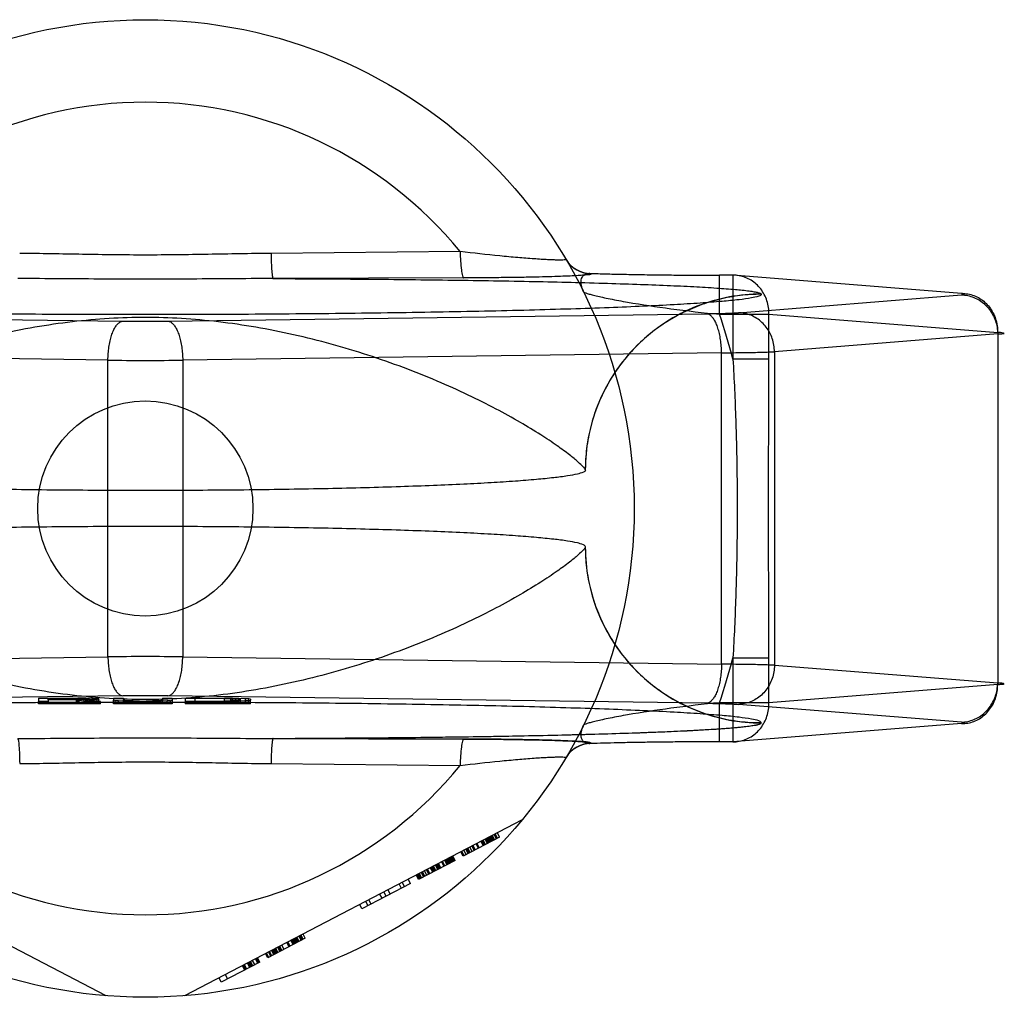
# Model space of a CAD drawing. Header units: millimetres. Extents: x 0 to 297, y 0 to 210.
# Tile 4 of 24: x 98.26 to 99.69, y 90.05 to 91.47. Entities that reach past the tile are written whole.
import ezdxf

# ---------------------------------------------------------------- set-up
doc = ezdxf.new("R2010")
doc.units = ezdxf.units.MM
doc.header["$LTSCALE"] = 16.335
doc.layers.get('0').update_dxf_attribs({"linetype": 'CONTINUOUS'})
doc.layers.add('001-M31079-X02', color=7, linetype='CONTINUOUS')

msp = doc.modelspace()

# ---------------------------------------------------------------- linework, layer by layer
at = {"color": 7, "linetype": 'Continuous'}
msp.add_circle((98.4458, 90.7591), 0.1556, dxfattribs=at)
at = {"layer": '001-M31079-X02', "color": 9, "linetype": 'Continuous'}
for p, q in [((98.9012, 91.1309), (98.6276, 91.1282)), ((99.0905, 91.0993), (99.0908, 91.0986)), ((99.2765, 91.0401), (99.2765, 91.0966)), ((99.2957, 91.0966), (99.2765, 91.0966)), ((99.2957, 91.0966), (99.2957, 90.9752)), ((99.6264, 91.0703), (99.2957, 91.0966)), ((98.9064, 91.0927), (98.6305, 91.0917)), ((99.3036, 91.0424), (99.6264, 91.0681)), ((99.3368, 91.069), (99.3368, 91.0693)), ((97.634, 91.0409), (98.4134, 91.0302)), ((98.4783, 91.0302), (99.2577, 91.0409)), ((99.2765, 91.0401), (99.3479, 91.0401)), ((99.3479, 90.9752), (99.3479, 91.0401)), ((99.3479, 91.0401), (99.6787, 91.0137)), ((99.6787, 91.0116), (99.3559, 90.9859)), ((99.6787, 91.0137), (99.6787, 90.5045)), ((98.3917, 90.9737), (97.6124, 90.9843)), ((99.2793, 90.9843), (98.5, 90.9737)), ((99.2793, 90.5339), (99.2793, 90.9843)), ((99.3559, 90.9859), (99.3559, 90.5324)), ((98.3917, 90.5445), (98.3917, 90.9737)), ((98.5, 90.9737), (98.5, 90.5445)), ((99.3479, 90.9752), (99.2957, 90.9752)), ((97.6124, 90.5339), (98.3917, 90.5445)), ((98.5, 90.5445), (99.2793, 90.5339)), ((99.2957, 90.543), (99.2957, 90.4216)), ((99.2957, 90.543), (99.3479, 90.543)), ((99.3479, 90.4782), (99.3479, 90.543)), ((99.3559, 90.5324), (99.6787, 90.5067)), ((99.6787, 90.5045), (99.3479, 90.4782)), ((99.2765, 90.4216), (99.2765, 90.4782)), ((99.3479, 90.4782), (99.2765, 90.4782)), ((98.6276, 90.39), (98.9012, 90.3874))]:
    msp.add_line(p, q, dxfattribs=at)
at = {"layer": '001-M31079-X02', "color": 7, "linetype": 'Continuous'}
for p, q in [((99.0823, 90.8145), (99.0822, 90.8149)), ((99.0822, 90.7034), (99.0823, 90.7037)), ((98.4134, 90.488), (97.634, 90.4773)), ((98.2914, 90.4847), (98.2914, 90.4801)), ((98.2914, 90.4847), (98.348, 90.4847)), ((98.3055, 90.4821), (98.3055, 90.4842)), ((98.3503, 90.4842), (98.3055, 90.4842)), ((98.3055, 90.4827), (98.3503, 90.4827)), ((98.3055, 90.4821), (98.3055, 90.4801)), ((98.3456, 90.4821), (98.3055, 90.4821)), ((98.3456, 90.4821), (98.3456, 90.4763)), ((98.3456, 90.4821), (98.3645, 90.4801)), ((98.348, 90.4763), (98.348, 90.4847)), ((98.348, 90.4847), (98.3598, 90.4847)), ((98.3598, 90.4846), (98.348, 90.4847)), ((98.3503, 90.4763), (98.3503, 90.4842)), ((98.3503, 90.4842), (98.3574, 90.4841)), ((98.3574, 90.4828), (98.3503, 90.4827)), ((98.3574, 90.4763), (98.3574, 90.4842)), ((98.3574, 90.4841), (98.3621, 90.4839)), ((98.3621, 90.483), (98.3574, 90.4828)), ((98.3598, 90.4763), (98.3598, 90.4846)), ((98.3692, 90.4843), (98.3598, 90.4846)), ((98.3598, 90.4823), (98.3692, 90.4825)), ((98.3692, 90.4824), (98.3598, 90.4824)), ((98.381, 90.4801), (98.3598, 90.4823)), ((98.3621, 90.4763), (98.3621, 90.484)), ((98.3621, 90.4839), (98.3645, 90.4836)), ((98.3645, 90.4833), (98.3621, 90.483)), ((98.3645, 90.4763), (98.3645, 90.4836)), ((98.3692, 90.4763), (98.3692, 90.4843)), ((98.3763, 90.4839), (98.3692, 90.4843)), ((98.3763, 90.4829), (98.3692, 90.4825)), ((98.3763, 90.4763), (98.3763, 90.4839)), ((98.3786, 90.4836), (98.3763, 90.4839)), ((98.3786, 90.4832), (98.3763, 90.4829)), ((98.3786, 90.4836), (98.3786, 90.4832)), ((98.3786, 90.4763), (98.3786, 90.4832)), ((98.3998, 90.4847), (98.3998, 90.4816)), ((98.3998, 90.4847), (98.414, 90.4847)), ((98.3998, 90.4763), (98.3998, 90.4816)), ((98.3998, 90.4816), (98.4022, 90.4811)), ((98.4022, 90.4763), (98.4022, 90.4811)), ((98.4069, 90.4807), (98.4022, 90.4811)), ((98.4069, 90.4763), (98.4069, 90.4807)), ((98.4163, 90.4803), (98.4069, 90.4807)), ((98.414, 90.4847), (98.414, 90.4816)), ((98.414, 90.4763), (98.414, 90.4816)), ((98.4163, 90.4812), (98.414, 90.4816)), ((98.4163, 90.4763), (98.4163, 90.4812)), ((98.421, 90.4809), (98.4163, 90.4812)), ((98.4281, 90.4807), (98.421, 90.4809)), ((98.421, 90.4763), (98.421, 90.4808)), ((98.421, 90.4808), (98.4281, 90.4808)), ((98.4281, 90.4763), (98.4281, 90.4807)), ((98.4281, 90.4807), (98.4375, 90.4807)), ((98.4375, 90.4806), (98.4281, 90.4807)), ((98.4375, 90.4763), (98.4375, 90.4806)), ((98.4375, 90.4806), (98.447, 90.4806)), ((98.447, 90.4763), (98.447, 90.4807)), ((98.4564, 90.4807), (98.447, 90.4806)), ((98.447, 90.4807), (98.4564, 90.4807)), ((98.4635, 90.4809), (98.4564, 90.4807)), ((98.4564, 90.4763), (98.4564, 90.4808)), ((98.4564, 90.4808), (98.4635, 90.4808)), ((98.4682, 90.4812), (98.4635, 90.4809)), ((98.4635, 90.4763), (98.4635, 90.4809)), ((98.4705, 90.4816), (98.4682, 90.4812)), ((98.4682, 90.4763), (98.4682, 90.4812)), ((98.4776, 90.4807), (98.4682, 90.4803)), ((98.4705, 90.4847), (98.4705, 90.4816)), ((98.4705, 90.4847), (98.4847, 90.4847)), ((98.4705, 90.4763), (98.4705, 90.4816)), ((98.4823, 90.4811), (98.4776, 90.4807)), ((98.4776, 90.4763), (98.4776, 90.4807)), ((99.2577, 90.4773), (98.4783, 90.488)), ((98.4823, 90.4811), (98.4847, 90.4816)), ((98.4823, 90.4763), (98.4823, 90.4811)), ((98.4847, 90.4847), (98.4847, 90.4816)), ((98.4847, 90.4816), (98.4847, 90.4763)), ((98.5035, 90.4847), (98.5035, 90.4801)), ((98.5035, 90.4847), (98.5601, 90.4847)), ((98.5177, 90.4763), (98.5177, 90.4841)), ((98.5601, 90.4841), (98.5177, 90.4841)), ((98.5177, 90.4806), (98.5601, 90.4806)), ((98.5601, 90.4763), (98.5601, 90.4847)), ((98.5601, 90.4847), (98.5719, 90.4847)), ((98.5719, 90.4846), (98.5601, 90.4847)), ((98.5601, 90.4841), (98.5695, 90.484)), ((98.5695, 90.4807), (98.5601, 90.4806)), ((98.5695, 90.4763), (98.5695, 90.4841)), ((98.5695, 90.484), (98.5766, 90.4838)), ((98.5766, 90.4809), (98.5695, 90.4807)), ((98.5813, 90.4844), (98.5719, 90.4846)), ((98.5719, 90.4763), (98.5719, 90.4845)), ((98.5719, 90.4845), (98.5813, 90.4845)), ((98.5766, 90.4763), (98.5766, 90.4839)), ((98.5766, 90.4838), (98.5813, 90.4835)), ((98.5813, 90.4812), (98.5766, 90.4809)), ((98.5813, 90.4763), (98.5813, 90.4844)), ((98.5908, 90.484), (98.5813, 90.4844)), ((98.5813, 90.4835), (98.5837, 90.4831)), ((98.5837, 90.4816), (98.5813, 90.4812)), ((98.5908, 90.4807), (98.5813, 90.4803)), ((98.5837, 90.4763), (98.5837, 90.4831)), ((98.5908, 90.4763), (98.5908, 90.484)), ((98.5955, 90.4836), (98.5908, 90.484)), ((98.5955, 90.4811), (98.5908, 90.4807)), ((98.5955, 90.4763), (98.5955, 90.4836)), ((98.5978, 90.4831), (98.5955, 90.4836)), ((98.5955, 90.4811), (98.5978, 90.4816)), ((98.5978, 90.4831), (98.5978, 90.4816)), ((98.5978, 90.4763), (98.5978, 90.4816)), ((98.2914, 90.4763), (98.2914, 90.4801)), ((98.3055, 90.4801), (98.2914, 90.4801)), ((98.381, 90.4763), (98.2914, 90.4763)), ((98.3055, 90.4801), (98.3055, 90.4763)), ((98.381, 90.4801), (98.3645, 90.4801)), ((98.381, 90.4763), (98.381, 90.4801)), ((98.4847, 90.4763), (98.3998, 90.4763)), ((98.4163, 90.4803), (98.4258, 90.4802)), ((98.4258, 90.4802), (98.4163, 90.4802)), ((98.4258, 90.4763), (98.4258, 90.4802)), ((98.4258, 90.4802), (98.4375, 90.4801)), ((98.4375, 90.4801), (98.4258, 90.4801)), ((98.447, 90.4801), (98.4375, 90.4801)), ((98.447, 90.4801), (98.4588, 90.4802)), ((98.4588, 90.4801), (98.447, 90.4801)), ((98.4588, 90.4802), (98.4682, 90.4803)), ((98.4682, 90.4802), (98.4588, 90.4802)), ((98.4588, 90.4763), (98.4588, 90.4801)), ((98.5035, 90.4801), (98.5035, 90.4763)), ((98.5601, 90.4801), (98.5035, 90.4801)), ((98.5978, 90.4763), (98.5035, 90.4763)), ((98.5601, 90.4801), (98.5719, 90.4802)), ((98.5719, 90.4801), (98.5601, 90.4801)), ((98.5719, 90.4802), (98.5813, 90.4803)), ((98.5813, 90.4802), (98.5719, 90.4802)), ((99.6264, 90.4501), (99.3036, 90.4758)), ((99.6264, 90.448), (99.2957, 90.4216)), ((99.3368, 90.4489), (99.3368, 90.4493)), ((99.3368, 90.4489), (99.3368, 90.4493)), ((98.6305, 90.4265), (98.9064, 90.4256)), ((98.9064, 90.4256), (98.6305, 90.4265)), ((99.0908, 90.4196), (99.0906, 90.419)), ((99.2957, 90.4216), (99.2765, 90.4216)), ((98.3893, 90.0542), (97.9009, 90.3085)), ((98.9908, 90.3085), (98.5024, 90.0542)), ((98.9582, 90.2835), (98.9055, 90.2561)), ((98.9421, 90.2752), (98.9389, 90.2814)), ((98.9436, 90.2759), (98.9403, 90.2822)), ((98.945, 90.2767), (98.9418, 90.283)), ((98.9465, 90.2774), (98.9432, 90.2837)), ((98.948, 90.2782), (98.9447, 90.2845)), ((98.9494, 90.279), (98.9462, 90.2852)), ((98.9476, 90.286), (98.9509, 90.2797)), ((98.9538, 90.2813), (98.9506, 90.2875)), ((98.9553, 90.282), (98.952, 90.2883)), ((98.9582, 90.2835), (98.955, 90.2898)), ((98.9143, 90.2607), (98.911, 90.267)), ((98.9158, 90.2614), (98.9125, 90.2677)), ((98.9187, 90.263), (98.9154, 90.2692)), ((98.9216, 90.2645), (98.9184, 90.2708)), ((98.9231, 90.2653), (98.9198, 90.2715)), ((98.9275, 90.2675), (98.9242, 90.2738)), ((98.9289, 90.2683), (98.9257, 90.2746)), ((98.9348, 90.2714), (98.9315, 90.2776)), ((98.9363, 90.2721), (98.933, 90.2784)), ((98.9377, 90.2729), (98.9345, 90.2791)), ((98.9407, 90.2744), (98.9374, 90.2807)), ((98.888, 90.247), (98.8847, 90.2532)), ((98.8894, 90.2477), (98.8862, 90.254)), ((98.8909, 90.2485), (98.8876, 90.2548)), ((98.8891, 90.2555), (98.8924, 90.2493)), ((98.8938, 90.25), (98.8906, 90.2563)), ((98.9055, 90.2561), (98.9023, 90.2624)), ((98.907, 90.2569), (98.9037, 90.2631)), ((98.9099, 90.2584), (98.9067, 90.2647)), ((98.9128, 90.2599), (98.9096, 90.2662)), ((98.8938, 90.25), (98.8411, 90.2226)), ((98.8616, 90.2333), (98.8584, 90.2395)), ((98.8631, 90.234), (98.8598, 90.2403)), ((98.8645, 90.2348), (98.8613, 90.2411)), ((98.866, 90.2355), (98.8627, 90.2418)), ((98.8689, 90.2371), (98.8657, 90.2433)), ((98.8704, 90.2378), (98.8671, 90.2441)), ((98.8719, 90.2386), (98.8686, 90.2449)), ((98.8733, 90.2394), (98.8701, 90.2456)), ((98.8777, 90.2416), (98.8745, 90.2479)), ((98.8792, 90.2424), (98.8759, 90.2487)), ((98.8821, 90.2439), (98.8788, 90.2502)), ((98.8836, 90.2447), (98.8803, 90.251)), ((98.885, 90.2454), (98.8818, 90.2517)), ((98.8865, 90.2462), (98.8832, 90.2525)), ((98.8411, 90.2226), (98.8379, 90.2289)), ((98.8426, 90.2234), (98.8393, 90.2296)), ((98.8441, 90.2241), (98.8408, 90.2304)), ((98.8455, 90.2249), (98.8423, 90.2311)), ((98.8484, 90.2264), (98.8452, 90.2327)), ((98.8499, 90.2272), (98.8466, 90.2334)), ((98.8528, 90.2287), (98.8496, 90.235)), ((98.8558, 90.2302), (98.8525, 90.2365)), ((98.8572, 90.231), (98.854, 90.2372)), ((98.8294, 90.2165), (98.7592, 90.1799)), ((98.8163, 90.2096), (98.813, 90.2159)), ((98.8174, 90.2182), (98.8206, 90.2119)), ((98.8294, 90.2165), (98.8262, 90.2228)), ((98.7884, 90.1952), (98.7852, 90.2014)), ((98.7943, 90.1982), (98.791, 90.2045)), ((98.8002, 90.2013), (98.7969, 90.2075)), ((98.7592, 90.1799), (98.7559, 90.1862)), ((98.768, 90.1845), (98.7647, 90.1908)), ((98.7723, 90.1868), (98.7691, 90.1931)), ((98.6684, 90.1327), (98.6652, 90.139)), ((98.6714, 90.1342), (98.6681, 90.1405)), ((98.6696, 90.1412), (98.6728, 90.135)), ((98.6743, 90.1357), (98.671, 90.142)), ((98.6772, 90.1373), (98.6739, 90.1435)), ((98.6772, 90.1373), (98.6231, 90.1091)), ((98.6406, 90.1182), (98.6374, 90.1245)), ((98.6421, 90.119), (98.6388, 90.1252)), ((98.6435, 90.1197), (98.6403, 90.126)), ((98.6465, 90.1213), (98.6432, 90.1275)), ((98.6538, 90.1251), (98.6505, 90.1313)), ((98.6553, 90.1258), (98.652, 90.1321)), ((98.6596, 90.1281), (98.6564, 90.1344)), ((98.6611, 90.1289), (98.6578, 90.1352)), ((98.6626, 90.1296), (98.6593, 90.1359)), ((98.664, 90.1304), (98.6608, 90.1367)), ((98.6655, 90.1312), (98.6622, 90.1374)), ((98.667, 90.1319), (98.6637, 90.1382)), ((98.6231, 90.1091), (98.6198, 90.1153)), ((98.6245, 90.1098), (98.6213, 90.1161)), ((98.6275, 90.1114), (98.6242, 90.1176)), ((98.6289, 90.1121), (98.6256, 90.1184)), ((98.6318, 90.1136), (98.6286, 90.1199)), ((98.6333, 90.1144), (98.63, 90.1207)), ((98.6348, 90.1152), (98.6315, 90.1214)), ((98.6362, 90.1159), (98.633, 90.1222)), ((98.6377, 90.1167), (98.6344, 90.123)), ((98.6114, 90.103), (98.5557, 90.074)), ((98.5861, 90.0978), (98.5894, 90.0915)), ((98.5909, 90.0923), (98.5876, 90.0986)), ((98.5923, 90.0931), (98.5891, 90.0993)), ((98.5967, 90.0954), (98.5935, 90.1016)), ((98.5982, 90.0961), (98.5949, 90.1024)), ((98.5996, 90.0969), (98.5964, 90.1032)), ((98.6011, 90.0976), (98.5978, 90.1039)), ((98.604, 90.0992), (98.6008, 90.1054)), ((98.6084, 90.1015), (98.6052, 90.1077)), ((98.6099, 90.1022), (98.6066, 90.1085)), ((98.6114, 90.103), (98.6081, 90.1092)), ((98.5613, 90.0849), (98.5645, 90.0786)), ((98.5557, 90.074), (98.5525, 90.0803))]:
    msp.add_line(p, q, dxfattribs=at)
at = {"layer": '001-M31079-X02', "color": 9, "linetype": 'Continuous'}
msp.add_circle((98.4458, 90.7591), 0.7071, dxfattribs=at)
for centre, radius, start, end in [((98.4458, 90.7591), 0.5878, 39.2269, 140.7731), ((99.0904, 91.1416), 0.0424, 210.6953, 270.0461), ((99.0908, 91.141), 0.0424, 210.6418, 270.05), ((98.4458, 90.7591), 0.8769, 14.2686, 18.6881), ((98.4458, 93.5), 2.47, 269.2467, 270.7533), ((98.4458, 97.8446), 6.8712, 269.54869, 270.45131), ((98.4458, 83.6736), 6.8712, 89.54869, 90.45131), ((98.4458, 90.7591), 0.8769, 341.3119, 345.7314), ((99.0904, 90.3766), 0.0424, 89.9539, 149.3056), ((99.0908, 90.3772), 0.0424, 89.95, 149.359), ((98.4458, 90.7591), 0.5878, 219.2269, 320.7731)]:
    msp.add_arc(centre, radius, start, end, dxfattribs=at)
at = {"layer": '001-M31079-X02', "color": 7, "linetype": 'Continuous'}
for centre, radius, start, end in [((98.4458, 88.0151), 2.4731, 89.2476, 90.7523), ((98.4458, 88.0182), 2.47, 89.2467, 90.7533)]:
    msp.add_arc(centre, radius, start, end, dxfattribs=at)
at = {"layer": '001-M31079-X02', "color": 9, "linetype": 'Continuous'}
for points, knots in [([(98.6276, 91.1282), (98.5973, 91.1279), (98.5367, 91.1266), (98.4458, 91.1254), (98.355, 91.1266), (98.2944, 91.1279), (98.2641, 91.1282)], [0, 0, 0, 0, 0.250402, 0.5, 0.749597, 1, 1, 1, 1]), ([(98.6276, 91.1282), (98.6277, 91.1237), (98.6279, 91.1152), (98.6284, 91.1051), (98.629, 91.0984), (98.6294, 91.095), (98.6299, 91.093), (98.6302, 91.0919), (98.6305, 91.0917)], [0, 0, 0, 0, 0.368465, 0.696111, 0.822296, 0.915751, 0.973941, 1, 1, 1, 1]), ([(99.0543, 91.1194), (99.0544, 91.1192), (99.0531, 91.1186), (99.0513, 91.1187), (99.0473, 91.1184), (99.0421, 91.1185), (99.0354, 91.1187), (99.0273, 91.119), (99.0181, 91.1196), (99.0037, 91.1205), (98.9837, 91.1221), (98.9481, 91.1254), (98.9203, 91.1285), (98.9012, 91.1309)], [0, 0, 0, 0, 0.004516, 0.01864, 0.043144, 0.077653, 0.1216, 0.174235, 0.234742, 0.302251, 0.454816, 0.625429, 1, 1, 1, 1]), ([(98.9012, 91.1309), (98.9013, 91.1261), (98.9016, 91.1172), (98.9026, 91.1055), (98.9039, 91.0976), (98.9052, 91.0938), (98.906, 91.0928), (98.9064, 91.0927)], [0, 0, 0, 0, 0.362878, 0.688732, 0.9087, 0.968755, 1, 1, 1, 1]), ([(99.0908, 91.0986), (99.0917, 91.0974), (99.0846, 91.0974), (99.0801, 91.0965), (99.0706, 91.096), (99.0596, 91.0954), (99.0455, 91.0948), (99.0289, 91.0943), (99.0096, 91.0938), (98.9876, 91.0934), (98.9629, 91.0931), (98.9355, 91.0928), (98.9164, 91.0927), (98.9064, 91.0927)], [0, 0, 0, 0, 0.02457, 0.057729, 0.104982, 0.166344, 0.241951, 0.331914, 0.436318, 0.555329, 0.689105, 0.837622, 1, 1, 1, 1]), ([(99.0797, 91.0726), (99.0782, 91.0756), (99.0762, 91.0813), (99.0758, 91.0896), (99.0786, 91.0961), (99.0842, 91.0994), (99.0883, 91.0995), (99.0905, 91.0993)], [0, 0, 0, 0, 0.27099, 0.493102, 0.667777, 0.824098, 1, 1, 1, 1]), ([(99.0905, 91.0993), (99.0975, 91.099), (99.1124, 91.0985), (99.136, 91.098), (99.1617, 91.0975), (99.1891, 91.0971), (99.2177, 91.0968), (99.247, 91.0967), (99.2666, 91.0966), (99.2765, 91.0966)], [0, 0, 0, 0, 0.11337, 0.240887, 0.380096, 0.528444, 0.683089, 0.841296, 1, 1, 1, 1]), ([(99.3479, 91.0401), (99.348, 91.0434), (99.3475, 91.05), (99.3452, 91.0596), (99.3414, 91.0687), (99.3362, 91.0768), (99.3297, 91.0838), (99.3222, 91.0895), (99.3138, 91.0937), (99.3049, 91.0962), (99.2987, 91.0967), (99.2957, 91.0966)], [0, 0, 0, 0, 0.115548, 0.230792, 0.344911, 0.457252, 0.568031, 0.677491, 0.785649, 0.893024, 1, 1, 1, 1]), ([(98.6305, 91.0917), (98.5885, 91.0917), (98.5074, 91.0908), (98.3843, 91.0908), (98.3032, 91.0917), (98.2612, 91.0917)], [0, 0, 0, 0, 0.341257, 0.658748, 1, 1, 1, 1]), ([(98.6305, 91.0917), (98.6733, 91.0916), (98.7575, 91.0911), (98.8811, 91.0898), (98.9977, 91.0879), (99.0888, 91.0858), (99.1552, 91.0836), (99.1988, 91.082), (99.2373, 91.0802), (99.2703, 91.0783), (99.297, 91.0763), (99.3151, 91.0745), (99.326, 91.0729), (99.3314, 91.0718), (99.3347, 91.0708), (99.3366, 91.0699), (99.3368, 91.0693)], [0, 0, 0, 0, 0.181178, 0.357362, 0.524059, 0.675649, 0.743808, 0.805748, 0.860602, 0.907513, 0.945638, 0.97416, 0.984582, 0.992353, 0.997444, 1, 1, 1, 1]), ([(99.3368, 91.069), (99.3369, 91.0675), (99.3303, 91.0653), (99.3208, 91.0632), (99.3022, 91.0607), (99.2779, 91.0584), (99.2464, 91.056), (99.2086, 91.0537), (99.1647, 91.0515), (99.1149, 91.0495), (99.0598, 91.0476), (98.9998, 91.0459), (98.9353, 91.0444), (98.8668, 91.043), (98.795, 91.0419), (98.7204, 91.041), (98.6435, 91.0403), (98.5651, 91.0398), (98.4857, 91.0396), (98.406, 91.0396), (98.3266, 91.0398), (98.2482, 91.0403), (98.1713, 91.041), (98.0967, 91.0419), (98.0249, 91.043), (97.9564, 91.0444), (97.8919, 91.0459), (97.8319, 91.0476), (97.7767, 91.0495), (97.727, 91.0515), (97.6831, 91.0537), (97.6453, 91.056), (97.6138, 91.0584), (97.5895, 91.0607), (97.5708, 91.0632), (97.5614, 91.0653), (97.5548, 91.0675), (97.5549, 91.069)], [0, 0, 0, 0, 0.002493, 0.008682, 0.018754, 0.032668, 0.050325, 0.07159, 0.096294, 0.12424, 0.155205, 0.188938, 0.22517, 0.263609, 0.303947, 0.345858, 0.389007, 0.433046, 0.477624, 0.52238, 0.566958, 0.610997, 0.654146, 0.696057, 0.736395, 0.774834, 0.811065, 0.844799, 0.875763, 0.903709, 0.928414, 0.949678, 0.967336, 0.981249, 0.991321, 0.99751, 1, 1, 1, 1]), ([(99.0797, 91.0726), (99.08, 91.0721), (99.0819, 91.0713), (99.0854, 91.07), (99.0911, 91.0684), (99.0985, 91.0666), (99.1077, 91.0645), (99.1228, 91.0614), (99.1556, 91.0553), (99.2084, 91.0474), (99.2529, 91.0424), (99.2765, 91.0401)], [0, 0, 0, 0, 0.009066, 0.028397, 0.057799, 0.096568, 0.143882, 0.198874, 0.328449, 0.644516, 1, 1, 1, 1]), ([(99.3368, 91.0693), (99.3214, 91.0693), (99.2895, 91.0664), (99.2423, 91.0529), (99.1967, 91.0294), (99.156, 90.9965), (99.1228, 90.9558), (99.099, 90.9102), (99.0852, 90.8626), (99.0822, 90.8304), (99.0822, 90.8149)], [0, 0, 0, 0, 0.115883, 0.238876, 0.367183, 0.498434, 0.629909, 0.758865, 0.88286, 1, 1, 1, 1]), ([(99.3368, 91.069), (99.3267, 91.069), (99.3062, 91.0678), (99.2762, 91.0623), (99.2474, 91.0534), (99.2201, 91.0413), (99.1943, 91.0261), (99.1703, 91.0078), (99.1484, 90.9866), (99.1289, 90.9626), (99.1124, 90.9361), (99.0992, 90.9076), (99.0894, 90.8774), (99.0835, 90.8462), (99.0822, 90.825), (99.0822, 90.8145)], [0, 0, 0, 0, 0.0763, 0.153503, 0.228562, 0.30215, 0.377279, 0.452453, 0.528555, 0.605385, 0.683975, 0.761952, 0.841026, 0.921748, 1, 1, 1, 1]), ([(99.6264, 91.0681), (99.6278, 91.0682), (99.6332, 91.068), (99.6279, 91.0701), (99.6264, 91.0703)], [0, 0, 0, 0, 0.480825, 1, 1, 1, 1]), ([(99.6264, 91.0703), (99.6295, 91.0703), (99.6356, 91.0698), (99.6446, 91.0673), (99.6529, 91.0632), (99.6605, 91.0575), (99.667, 91.0504), (99.6722, 91.0423), (99.676, 91.0333), (99.6783, 91.0236), (99.6787, 91.017), (99.6787, 91.0137)], [0, 0, 0, 0, 0.107071, 0.214436, 0.322617, 0.432029, 0.542926, 0.655374, 0.769251, 0.884267, 1, 1, 1, 1]), ([(99.6264, 91.0681), (99.6294, 91.0681), (99.6355, 91.0674), (99.6443, 91.0648), (99.6526, 91.0605), (99.66, 91.0548), (99.6665, 91.0478), (99.6717, 91.0397), (99.6756, 91.0308), (99.6781, 91.0214), (99.6787, 91.0148), (99.6787, 91.0116)], [0, 0, 0, 0, 0.106484, 0.213746, 0.322191, 0.432075, 0.543475, 0.656289, 0.770256, 0.884983, 1, 1, 1, 1]), ([(99.2577, 91.0409), (99.2616, 91.0409), (99.2691, 91.0411), (99.2798, 91.0413), (99.2892, 91.0416), (99.297, 91.042), (99.3016, 91.0422), (99.3036, 91.0424)], [0, 0, 0, 0, 0.25668, 0.492149, 0.698248, 0.869187, 1, 1, 1, 1]), ([(99.2793, 90.9843), (99.2793, 90.9876), (99.279, 90.9939), (99.278, 91.0032), (99.2764, 91.0119), (99.2742, 91.0199), (99.2716, 91.0268), (99.2686, 91.0325), (99.2653, 91.0369), (99.2617, 91.0399), (99.259, 91.0408), (99.2577, 91.0409)], [0, 0, 0, 0, 0.150718, 0.297804, 0.437666, 0.567042, 0.683196, 0.784188, 0.869292, 0.939752, 1, 1, 1, 1]), ([(99.3559, 90.9859), (99.3558, 90.9891), (99.3552, 90.9956), (99.3529, 91.0049), (99.3491, 91.0136), (99.3441, 91.0215), (99.3378, 91.0286), (99.3303, 91.0344), (99.322, 91.0389), (99.313, 91.0417), (99.3067, 91.0424), (99.3036, 91.0424)], [0, 0, 0, 0, 0.114278, 0.227862, 0.337251, 0.447769, 0.558103, 0.669208, 0.779366, 0.89094, 1, 1, 1, 1]), ([(99.0822, 90.8149), (99.0819, 90.8164), (99.0781, 90.8203), (99.0708, 90.8276), (99.058, 90.8379), (99.04, 90.8511), (99.0162, 90.8669), (98.9868, 90.8847), (98.9518, 90.9041), (98.9117, 90.9241), (98.867, 90.9442), (98.8187, 90.9635), (98.7676, 90.9814), (98.7146, 90.9974), (98.6605, 91.0109), (98.606, 91.0217), (98.5519, 91.0296), (98.4986, 91.0344), (98.4458, 91.0361), (98.3931, 91.0344), (98.3398, 91.0296), (98.2857, 91.0217), (98.2312, 91.0109), (98.1771, 90.9974), (98.1241, 90.9814), (98.073, 90.9635), (98.0246, 90.9442), (97.98, 90.9241), (97.9399, 90.9041), (97.9049, 90.8847), (97.8755, 90.8669), (97.8517, 90.8511), (97.8337, 90.8379), (97.8209, 90.8276), (97.8136, 90.8203), (97.8098, 90.8164), (97.8095, 90.8149)], [0, 0, 0, 0, 0.003555, 0.011107, 0.022959, 0.039262, 0.060042, 0.085221, 0.114497, 0.147384, 0.18326, 0.221413, 0.261105, 0.301644, 0.342428, 0.382958, 0.422872, 0.461919, 0.5, 0.538082, 0.577129, 0.617043, 0.657573, 0.698356, 0.738896, 0.778588, 0.81674, 0.852617, 0.885504, 0.914779, 0.939958, 0.960738, 0.977042, 0.988893, 0.996445, 1, 1, 1, 1]), ([(98.3917, 90.9737), (98.3918, 90.9769), (98.392, 90.9833), (98.3931, 90.9925), (98.3947, 91.0013), (98.3968, 91.0092), (98.3994, 91.0162), (98.4024, 91.0219), (98.4057, 91.0263), (98.4094, 91.0292), (98.4121, 91.0301), (98.4134, 91.0302)], [0, 0, 0, 0, 0.150719, 0.297804, 0.437667, 0.567042, 0.683197, 0.784188, 0.869292, 0.939752, 1, 1, 1, 1]), ([(98.4783, 91.0302), (98.4796, 91.0301), (98.4823, 91.0292), (98.486, 91.0263), (98.4893, 91.0219), (98.4923, 91.0162), (98.4949, 91.0092), (98.497, 91.0013), (98.4986, 90.9925), (98.4996, 90.9833), (98.4999, 90.9769), (98.5, 90.9737)], [0, 0, 0, 0, 0.060245, 0.130705, 0.215808, 0.3168, 0.432955, 0.562331, 0.702194, 0.849281, 1, 1, 1, 1]), ([(99.6787, 91.0116), (99.6807, 91.0117), (99.6829, 91.0119), (99.6903, 91.0121), (99.683, 91.0139), (99.6807, 91.0136), (99.6787, 91.0137)], [0, 0, 0, 0, 0.308454, 0.496297, 0.691701, 1, 1, 1, 1]), ([(99.2793, 90.9843), (99.2849, 90.9844), (99.2955, 90.9845), (99.3108, 90.9847), (99.3246, 90.9849), (99.3368, 90.9852), (99.347, 90.9855), (99.3531, 90.9857), (99.3559, 90.9859)], [0, 0, 0, 0, 0.216747, 0.417772, 0.599472, 0.758798, 0.893087, 1, 1, 1, 1]), ([(99.2957, 90.9752), (99.2975, 90.9458), (99.3001, 90.8878), (99.302, 90.8017), (99.302, 90.7166), (99.3001, 90.6305), (99.2975, 90.5725), (99.2957, 90.543)], [0, 0, 0, 0, 0.204736, 0.40264, 0.597353, 0.795252, 1, 1, 1, 1]), ([(99.3479, 90.543), (99.3479, 90.5791), (99.3475, 90.6511), (99.3471, 90.7591), (99.3475, 90.8671), (99.3479, 90.9391), (99.3479, 90.9752)], [0, 0, 0, 0, 0.250466, 0.5, 0.749534, 1, 1, 1, 1]), ([(99.0822, 90.7034), (99.0819, 90.7018), (99.0781, 90.6979), (99.0708, 90.6907), (99.058, 90.6803), (99.04, 90.6671), (99.0162, 90.6513), (98.9868, 90.6335), (98.9518, 90.6142), (98.9117, 90.5941), (98.8671, 90.574), (98.8187, 90.5547), (98.7676, 90.5368), (98.7146, 90.5209), (98.6605, 90.5073), (98.6061, 90.4965), (98.5519, 90.4886), (98.4986, 90.4838), (98.4458, 90.4822), (98.3931, 90.4838), (98.3398, 90.4886), (98.2856, 90.4965), (98.2312, 90.5073), (98.1771, 90.5209), (98.1241, 90.5368), (98.073, 90.5547), (98.0246, 90.574), (97.98, 90.5941), (97.9399, 90.6142), (97.9049, 90.6335), (97.8755, 90.6513), (97.8517, 90.6671), (97.8337, 90.6803), (97.8209, 90.6907), (97.8136, 90.6979), (97.8098, 90.7018), (97.8095, 90.7034)], [0, 0, 0, 0, 0.003556, 0.01111, 0.022961, 0.039265, 0.060043, 0.08522, 0.114493, 0.147377, 0.183251, 0.221401, 0.261091, 0.301628, 0.342411, 0.38294, 0.422856, 0.461909, 0.5, 0.538091, 0.577144, 0.61706, 0.657589, 0.698372, 0.738909, 0.7786, 0.816749, 0.852623, 0.885507, 0.91478, 0.939957, 0.960735, 0.977039, 0.98889, 0.996444, 1, 1, 1, 1]), ([(99.0822, 90.7037), (99.0822, 90.6935), (99.0834, 90.6731), (99.0889, 90.6431), (99.0978, 90.6143), (99.1099, 90.587), (99.1251, 90.5613), (99.1434, 90.5372), (99.1647, 90.5154), (99.1887, 90.4959), (99.2152, 90.4794), (99.2437, 90.4662), (99.274, 90.4564), (99.3052, 90.4505), (99.3264, 90.4493), (99.3368, 90.4493)], [0, 0, 0, 0, 0.076158, 0.153158, 0.228334, 0.301941, 0.37695, 0.452289, 0.528431, 0.605124, 0.6839, 0.761958, 0.840937, 0.921804, 1, 1, 1, 1]), ([(99.0822, 90.7034), (99.0822, 90.6878), (99.0852, 90.6556), (99.099, 90.6081), (99.1228, 90.5624), (99.156, 90.5218), (99.1967, 90.4888), (99.2423, 90.4654), (99.2895, 90.4518), (99.3214, 90.4489), (99.3368, 90.4489)], [0, 0, 0, 0, 0.11714, 0.241135, 0.370091, 0.501566, 0.632817, 0.761124, 0.884117, 1, 1, 1, 1]), ([(98.3917, 90.5445), (98.3918, 90.5413), (98.392, 90.535), (98.3931, 90.5257), (98.3947, 90.5169), (98.3968, 90.509), (98.3994, 90.5021), (98.4024, 90.4963), (98.4057, 90.4919), (98.4094, 90.489), (98.4121, 90.4881), (98.4134, 90.488)], [0, 0, 0, 0, 0.150717, 0.297802, 0.437664, 0.56704, 0.683194, 0.784186, 0.869291, 0.939752, 1, 1, 1, 1]), ([(98.4783, 90.488), (98.4796, 90.4881), (98.4823, 90.489), (98.4858, 90.4918), (98.4891, 90.4961), (98.4921, 90.5016), (98.4947, 90.5084), (98.4969, 90.5163), (98.4986, 90.5252), (98.4996, 90.5347), (98.4999, 90.5412), (98.5, 90.5445)], [0, 0, 0, 0, 0.059848, 0.129478, 0.21067, 0.30855, 0.422325, 0.551959, 0.693198, 0.845764, 1, 1, 1, 1]), ([(99.2793, 90.5339), (99.2793, 90.5307), (99.279, 90.5243), (99.278, 90.515), (99.2764, 90.5063), (99.2742, 90.4983), (99.2716, 90.4914), (99.2686, 90.4857), (99.2653, 90.4813), (99.2617, 90.4783), (99.259, 90.4774), (99.2577, 90.4773)], [0, 0, 0, 0, 0.150717, 0.297802, 0.437664, 0.56704, 0.683194, 0.784186, 0.869291, 0.939752, 1, 1, 1, 1]), ([(99.3559, 90.5324), (99.3531, 90.5325), (99.347, 90.5327), (99.3368, 90.533), (99.3246, 90.5333), (99.3108, 90.5335), (99.2955, 90.5337), (99.2849, 90.5338), (99.2793, 90.5339)], [0, 0, 0, 0, 0.106969, 0.24139, 0.400755, 0.582395, 0.783355, 1, 1, 1, 1]), ([(99.3559, 90.5324), (99.3558, 90.5291), (99.3552, 90.5226), (99.3528, 90.5131), (99.3489, 90.5042), (99.3436, 90.4961), (99.3372, 90.4891), (99.3297, 90.4834), (99.3215, 90.4792), (99.3127, 90.4765), (99.3066, 90.4759), (99.3036, 90.4758)], [0, 0, 0, 0, 0.115018, 0.229746, 0.343713, 0.456528, 0.567928, 0.677812, 0.786256, 0.893517, 1, 1, 1, 1]), ([(99.6264, 90.4501), (99.6294, 90.4502), (99.6355, 90.4508), (99.6443, 90.4535), (99.6526, 90.4577), (99.66, 90.4634), (99.6665, 90.4704), (99.6717, 90.4785), (99.6756, 90.4874), (99.6781, 90.4969), (99.6787, 90.5034), (99.6787, 90.5067)], [0, 0, 0, 0, 0.106478, 0.213739, 0.322185, 0.432069, 0.54347, 0.656285, 0.770253, 0.884982, 1, 1, 1, 1]), ([(99.6264, 90.448), (99.6295, 90.4479), (99.6356, 90.4484), (99.6443, 90.4508), (99.6525, 90.4548), (99.6599, 90.4603), (99.6664, 90.4671), (99.6718, 90.4752), (99.6758, 90.4844), (99.6782, 90.4943), (99.6787, 90.5011), (99.6787, 90.5045)], [0, 0, 0, 0, 0.106359, 0.212591, 0.316219, 0.423151, 0.53269, 0.646153, 0.761699, 0.881375, 1, 1, 1, 1]), ([(99.6787, 90.5045), (99.6807, 90.5046), (99.6829, 90.5049), (99.6903, 90.505), (99.683, 90.5069), (99.6807, 90.5066), (99.6787, 90.5067)], [0, 0, 0, 0, 0.308454, 0.496297, 0.691701, 1, 1, 1, 1]), ([(99.2765, 90.4782), (99.2529, 90.4758), (99.2084, 90.4708), (99.1556, 90.4629), (99.1228, 90.4569), (99.1077, 90.4537), (99.0985, 90.4517), (99.0911, 90.4498), (99.0854, 90.4482), (99.0819, 90.4469), (99.08, 90.4461), (99.0797, 90.4456)], [0, 0, 0, 0, 0.355482, 0.671549, 0.801125, 0.856117, 0.903432, 0.942201, 0.971603, 0.990934, 1, 1, 1, 1]), ([(99.2957, 90.4216), (99.2987, 90.4216), (99.3048, 90.4221), (99.3137, 90.4245), (99.3221, 90.4287), (99.3297, 90.4344), (99.3362, 90.4414), (99.3414, 90.4496), (99.3452, 90.4586), (99.3475, 90.4682), (99.348, 90.4748), (99.3479, 90.4782)], [0, 0, 0, 0, 0.105867, 0.213506, 0.322247, 0.431686, 0.542546, 0.655169, 0.769173, 0.884293, 1, 1, 1, 1]), ([(99.0905, 90.419), (99.0883, 90.4187), (99.0841, 90.4188), (99.0786, 90.4222), (99.0758, 90.4287), (99.0762, 90.4369), (99.0782, 90.4427), (99.0797, 90.4456)], [0, 0, 0, 0, 0.175939, 0.33226, 0.506926, 0.729017, 1, 1, 1, 1]), ([(98.2612, 90.4265), (98.3032, 90.4265), (98.3843, 90.4274), (98.5074, 90.4274), (98.5885, 90.4265), (98.6305, 90.4265)], [0, 0, 0, 0, 0.341795, 0.658236, 1, 1, 1, 1]), ([(98.2612, 90.4265), (98.2614, 90.4264), (98.2618, 90.4252), (98.2623, 90.4233), (98.2627, 90.4198), (98.2633, 90.4132), (98.2638, 90.4031), (98.264, 90.3946), (98.2641, 90.39)], [0, 0, 0, 0, 0.025787, 0.083395, 0.176138, 0.301743, 0.629474, 1, 1, 1, 1]), ([(98.6305, 90.4265), (98.6302, 90.4264), (98.6299, 90.4252), (98.6294, 90.4232), (98.629, 90.4198), (98.6284, 90.4132), (98.6279, 90.4031), (98.6277, 90.3946), (98.6276, 90.39)], [0, 0, 0, 0, 0.026059, 0.084249, 0.177704, 0.303889, 0.631535, 1, 1, 1, 1]), ([(98.9064, 90.4256), (98.906, 90.4255), (98.9052, 90.4244), (98.9039, 90.4207), (98.9026, 90.4128), (98.9016, 90.4011), (98.9013, 90.3921), (98.9012, 90.3874)], [0, 0, 0, 0, 0.031245, 0.0913, 0.311268, 0.637121, 1, 1, 1, 1]), ([(98.9012, 90.3874), (98.9203, 90.3897), (98.9481, 90.3928), (98.9837, 90.3961), (99.0037, 90.3977), (99.0181, 90.3987), (99.0273, 90.3992), (99.0354, 90.3996), (99.0421, 90.3997), (99.0473, 90.3999), (99.0513, 90.3995), (99.0531, 90.3997), (99.0544, 90.399), (99.0543, 90.3988)], [0, 0, 0, 0, 0.374572, 0.545185, 0.69775, 0.765258, 0.825765, 0.8784, 0.922348, 0.956856, 0.98136, 0.995484, 1, 1, 1, 1]), ([(98.2641, 90.39), (98.2944, 90.3903), (98.355, 90.3917), (98.4458, 90.3929), (98.5367, 90.3917), (98.5973, 90.3903), (98.6276, 90.39)], [0, 0, 0, 0, 0.250402, 0.5, 0.749597, 1, 1, 1, 1])]:
    msp.add_open_spline(points, degree=3, knots=knots, dxfattribs=at)
at = {"layer": '001-M31079-X02', "color": 7, "linetype": 'Continuous'}
for points, knots in [([(99.0823, 90.8145), (99.0823, 90.8132), (99.0774, 90.8106), (99.0693, 90.8085), (99.0546, 90.8058), (99.0349, 90.8033), (99.0097, 90.8008), (98.9795, 90.7984), (98.9445, 90.7962), (98.9049, 90.7941), (98.8612, 90.7922), (98.8137, 90.7905), (98.7629, 90.789), (98.7093, 90.7877), (98.6533, 90.7867), (98.5953, 90.7859), (98.5361, 90.7854), (98.476, 90.7851), (98.4157, 90.7851), (98.3556, 90.7854), (98.2963, 90.7859), (98.2384, 90.7867), (98.1824, 90.7877), (98.1287, 90.789), (98.0779, 90.7905), (98.0305, 90.7922), (97.9868, 90.7941), (97.9472, 90.7962), (97.9121, 90.7984), (97.8819, 90.8008), (97.8568, 90.8033), (97.8371, 90.8058), (97.8224, 90.8085), (97.8143, 90.8106), (97.8094, 90.8132), (97.8094, 90.8145)], [0, 0, 0, 0, 0.003145, 0.010238, 0.021627, 0.037284, 0.057093, 0.080886, 0.108455, 0.139552, 0.173898, 0.211182, 0.25107, 0.2932, 0.337192, 0.382651, 0.429166, 0.476318, 0.523684, 0.570837, 0.617352, 0.662811, 0.706803, 0.748933, 0.78882, 0.826104, 0.86045, 0.891547, 0.919115, 0.942908, 0.962717, 0.978373, 0.989762, 0.996855, 1, 1, 1, 1]), ([(99.0823, 90.7037), (99.0823, 90.705), (99.0774, 90.7077), (99.0693, 90.7097), (99.0546, 90.7125), (99.0349, 90.7149), (99.0097, 90.7174), (98.9795, 90.7198), (98.9445, 90.722), (98.9049, 90.7241), (98.8612, 90.726), (98.8137, 90.7277), (98.7629, 90.7292), (98.7093, 90.7305), (98.6533, 90.7315), (98.5953, 90.7323), (98.5361, 90.7328), (98.476, 90.7331), (98.4157, 90.7331), (98.3556, 90.7328), (98.2963, 90.7323), (98.2384, 90.7315), (98.1824, 90.7305), (98.1287, 90.7292), (98.0779, 90.7277), (98.0305, 90.726), (97.9868, 90.7241), (97.9472, 90.722), (97.9121, 90.7198), (97.8819, 90.7174), (97.8568, 90.7149), (97.8371, 90.7125), (97.8224, 90.7097), (97.8143, 90.7077), (97.8094, 90.705), (97.8094, 90.7037)], [0, 0, 0, 0, 0.003145, 0.010239, 0.021627, 0.037284, 0.057093, 0.080887, 0.108456, 0.139553, 0.173899, 0.211184, 0.251071, 0.2932, 0.337193, 0.382651, 0.429165, 0.476318, 0.523683, 0.570836, 0.61735, 0.662808, 0.706801, 0.74893, 0.788817, 0.826102, 0.860448, 0.891545, 0.919113, 0.942907, 0.962716, 0.978373, 0.989762, 0.996855, 1, 1, 1, 1]), ([(99.3368, 90.4493), (99.3358, 90.4504), (99.3316, 90.4533), (99.3201, 90.4547), (99.3026, 90.4576), (99.2778, 90.4598), (99.2464, 90.4623), (99.2086, 90.4645), (99.1647, 90.4667), (99.115, 90.4687), (99.0599, 90.4706), (98.9998, 90.4723), (98.9353, 90.4739), (98.8669, 90.4752), (98.795, 90.4763), (98.7204, 90.4773), (98.6436, 90.478), (98.5651, 90.4784), (98.4858, 90.4787), (98.406, 90.4787), (98.3267, 90.4784), (98.2482, 90.478), (98.1714, 90.4773), (98.0967, 90.4763), (98.0249, 90.4752), (97.9565, 90.4739), (97.8919, 90.4723), (97.8319, 90.4706), (97.7768, 90.4687), (97.727, 90.4667), (97.6831, 90.4645), (97.6453, 90.4623), (97.6139, 90.4598), (97.5891, 90.4576), (97.5716, 90.4547), (97.5601, 90.4533), (97.5559, 90.4504), (97.5548, 90.4493)], [0, 0, 0, 0, 0.002494, 0.008682, 0.018753, 0.032665, 0.05032, 0.071583, 0.096285, 0.124228, 0.155189, 0.18892, 0.225149, 0.263585, 0.30392, 0.34583, 0.388977, 0.433016, 0.477593, 0.52235, 0.566928, 0.610968, 0.654118, 0.696031, 0.73637, 0.774811, 0.811045, 0.844781, 0.875747, 0.903695, 0.928401, 0.949668, 0.967327, 0.981242, 0.991315, 0.997506, 1, 1, 1, 1]), ([(99.3368, 90.4493), (99.3358, 90.4504), (99.3316, 90.4533), (99.3201, 90.4547), (99.3026, 90.4576), (99.2778, 90.4598), (99.2464, 90.4623), (99.2086, 90.4645), (99.1647, 90.4667), (99.1149, 90.4687), (99.0598, 90.4706), (98.9998, 90.4723), (98.9353, 90.4739), (98.8668, 90.4752), (98.795, 90.4763), (98.7204, 90.4773), (98.6435, 90.478), (98.5651, 90.4784), (98.4857, 90.4787), (98.406, 90.4787), (98.3266, 90.4784), (98.2482, 90.478), (98.1713, 90.4773), (98.0967, 90.4763), (98.0249, 90.4752), (97.9564, 90.4739), (97.8919, 90.4723), (97.8319, 90.4706), (97.7767, 90.4687), (97.727, 90.4667), (97.6831, 90.4645), (97.6453, 90.4623), (97.6139, 90.4598), (97.5891, 90.4576), (97.5716, 90.4547), (97.5601, 90.4533), (97.5559, 90.4504), (97.5549, 90.4493)], [0, 0, 0, 0, 0.002493, 0.008682, 0.018754, 0.032668, 0.050325, 0.07159, 0.096294, 0.124241, 0.155205, 0.188938, 0.22517, 0.263609, 0.303947, 0.345858, 0.389007, 0.433047, 0.477624, 0.522381, 0.566958, 0.610998, 0.654146, 0.696058, 0.736395, 0.774834, 0.811066, 0.844799, 0.875764, 0.90371, 0.928414, 0.949679, 0.967336, 0.98125, 0.991322, 0.99751, 1, 1, 1, 1]), ([(99.2577, 90.4773), (99.2616, 90.4773), (99.2691, 90.4772), (99.2798, 90.4769), (99.2892, 90.4766), (99.297, 90.4763), (99.3016, 90.476), (99.3036, 90.4758)], [0, 0, 0, 0, 0.25668, 0.492149, 0.698248, 0.869187, 1, 1, 1, 1]), ([(98.6305, 90.4265), (98.6733, 90.4267), (98.7575, 90.4272), (98.8811, 90.4284), (98.9977, 90.4303), (99.0888, 90.4325), (99.1552, 90.4346), (99.1988, 90.4363), (99.2373, 90.4381), (99.2703, 90.44), (99.297, 90.442), (99.3151, 90.4438), (99.326, 90.4454), (99.3314, 90.4465), (99.3347, 90.4474), (99.3366, 90.4484), (99.3368, 90.4489)], [0, 0, 0, 0, 0.181178, 0.357362, 0.524059, 0.675649, 0.743808, 0.805748, 0.860602, 0.907513, 0.945638, 0.97416, 0.984582, 0.992353, 0.997444, 1, 1, 1, 1]), ([(98.6305, 90.4265), (98.6603, 90.4266), (98.7165, 90.4269), (98.7968, 90.4276), (98.8697, 90.4284), (98.9367, 90.4293), (98.9984, 90.4304), (99.0552, 90.4317), (99.1071, 90.4331), (99.154, 90.4345), (99.1957, 90.4361), (99.2322, 90.4378), (99.2632, 90.4395), (99.2887, 90.4413), (99.3087, 90.443), (99.3229, 90.445), (99.332, 90.4461), (99.3358, 90.4481), (99.3368, 90.4489)], [0, 0, 0, 0, 0.126077, 0.238306, 0.340699, 0.435145, 0.522382, 0.60271, 0.676124, 0.742516, 0.801605, 0.853209, 0.897132, 0.933342, 0.961645, 0.982027, 0.994648, 1, 1, 1, 1]), ([(99.6264, 90.4501), (99.6278, 90.45), (99.6332, 90.4503), (99.6279, 90.4481), (99.6264, 90.448)], [0, 0, 0, 0, 0.481064, 1, 1, 1, 1]), ([(99.6264, 90.4501), (99.6278, 90.45), (99.6332, 90.4503), (99.6279, 90.4481), (99.6264, 90.448)], [0, 0, 0, 0, 0.480825, 1, 1, 1, 1]), ([(98.9064, 90.4256), (98.9164, 90.4255), (98.9356, 90.4254), (98.963, 90.4252), (98.9876, 90.4248), (99.0096, 90.4244), (99.0288, 90.4239), (99.0454, 90.4234), (99.0593, 90.4229), (99.0707, 90.4223), (99.0794, 90.4216), (99.0859, 90.4212), (99.0894, 90.4202), (99.0908, 90.4196)], [0, 0, 0, 0, 0.163413, 0.311552, 0.444773, 0.5634, 0.667562, 0.75738, 0.83297, 0.894397, 0.94172, 0.975, 1, 1, 1, 1]), ([(99.0908, 90.4196), (99.0894, 90.4202), (99.086, 90.4212), (99.0795, 90.4216), (99.0708, 90.4223), (99.0595, 90.4228), (99.0455, 90.4234), (99.0289, 90.4239), (99.0096, 90.4244), (98.9876, 90.4248), (98.9629, 90.4252), (98.9355, 90.4254), (98.9164, 90.4255), (98.9064, 90.4256)], [0, 0, 0, 0, 0.02457, 0.057729, 0.104982, 0.166344, 0.241952, 0.331915, 0.436318, 0.555329, 0.689105, 0.837623, 1, 1, 1, 1]), ([(99.2765, 90.4216), (99.2678, 90.4216), (99.2506, 90.4216), (99.2249, 90.4215), (99.1995, 90.4212), (99.175, 90.4209), (99.1515, 90.4206), (99.1295, 90.4201), (99.1093, 90.4196), (99.0965, 90.4192), (99.0904, 90.419)], [0, 0, 0, 0, 0.13907, 0.278026, 0.414814, 0.547507, 0.674317, 0.793298, 0.902292, 1, 1, 1, 1])]:
    msp.add_open_spline(points, degree=3, knots=knots, dxfattribs=at)

doc.saveas('drawing.dxf')
